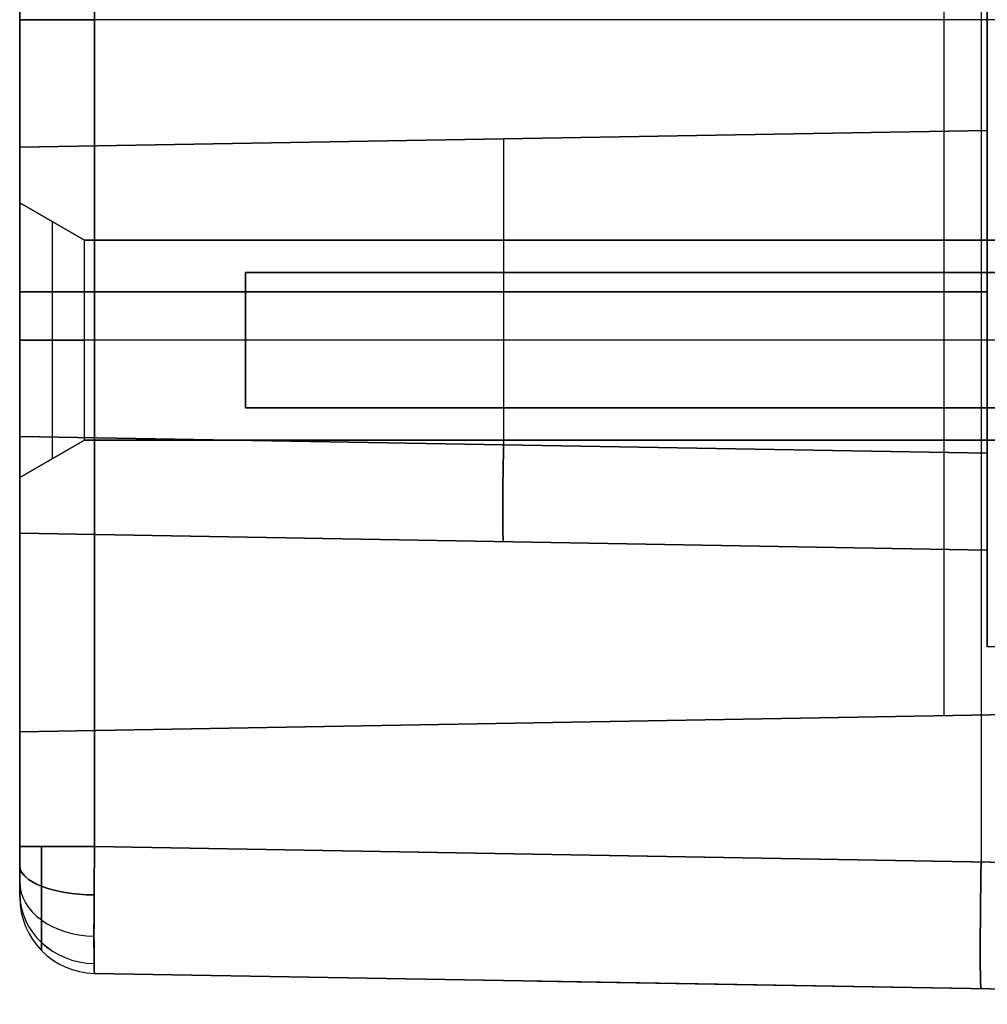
# Model space of a CAD drawing. Extents: x -15 to 7, y 1 to 148.
# Tile 56 of 194: x -15.12 to -11.31, y 125.26 to 129.14. Entities that reach past the tile are written whole.
import ezdxf

# ---------------------------------------------------------------- set-up
doc = ezdxf.new("R2010")
doc.units = 0
doc.layers.add('DEFAULT', color=7, linetype='CONTINUOUS')

msp = doc.modelspace()

# ---------------------------------------------------------------- linework, layer by layer
at = {"layer": 'DEFAULT', "color": 254}
for p, q in [((-11.3371, 125.825, -80.4872), (-11.3371, 132.4563, -80.4872)), ((-11.3371, 125.825, -96.2463), (-11.3371, 132.4563, -96.2463)), ((-15.124, 132.3953, -80.8481), (-15.124, 125.886, -80.8481)), ((-15.124, 125.886, -95.8854), (-15.124, 132.3953, -95.8854)), ((-14.8292, 132.3953, -80.5481), (-14.8292, 125.886, -80.5481)), ((-14.8292, 125.886, -96.1853), (-14.8292, 132.3953, -96.1853)), ((-15.124, 126.3371, -81.4992), (-15.124, 131.9442, -81.4992)), ((-15.124, 131.9442, -95.2343), (-15.124, 126.3371, -95.2343)), ((-11.4845, 126.4006, -81.5627), (-11.4845, 131.8807, -81.5627)), ((-11.4845, 126.4006, -95.1708), (-11.4845, 131.8807, -95.1708)), ((-15.124, 129.1407, -80.8481), (-15.124, 129.1407, -81.4992)), ((-15.124, 129.1407, -95.2343), (-15.124, 129.1407, -95.8854)), ((-7.845, 129.1407, -96.3072), (-14.8292, 129.1407, -96.1853)), ((-7.845, 126.4642, -81.6262), (-15.124, 126.3371, -81.4992)), ((-15.124, 126.3371, -95.2343), (-7.845, 126.4642, -95.1072)), ((-7.845, 126.4642, -88.3667), (-15.124, 126.3371, -88.3667)), ((-11.4845, 126.4006, -95.1708), (-11.4845, 126.4006, -81.5627)), ((-15.124, 126.3371, -95.2343), (-15.124, 126.3371, -81.4992)), ((-15.124, 125.686, -88.3667), (-15.124, 126.3371, -88.3667)), ((-15.124, 125.7446, -95.8268), (-15.124, 125.886, -95.8854)), ((-15.124, 125.886, -80.8481), (-15.124, 125.7446, -80.9067)), ((-15.038, 125.886, -80.6378), (-15.0387, 125.5965, -80.7585)), ((-15.0387, 125.5965, -95.9749), (-15.038, 125.886, -96.0956)), ((-14.8292, 125.886, -80.5481), (-7.845, 125.7641, -80.4262)), ((-7.845, 125.7641, -96.3072), (-14.8292, 125.886, -96.1853)), ((-15.124, 125.686, -95.6854), (-15.124, 125.7446, -95.8268)), ((-15.124, 125.7446, -80.9067), (-15.124, 125.686, -81.0481)), ((-15.124, 125.686, -81.0481), (-15.124, 125.686, -95.6854)), ((-15.038, 125.4758, -95.6854), (-15.0387, 125.5965, -95.9749)), ((-15.0387, 125.5965, -80.7585), (-15.038, 125.4758, -81.0481)), ((-14.8292, 125.3861, -81.0481), (-14.8292, 125.3861, -95.6854)), ((-7.845, 125.2642, -80.9262), (-14.8292, 125.3861, -81.0481)), ((-14.8292, 125.3861, -95.6854), (-7.845, 125.2642, -95.8073)), ((-14.8292, 125.3861, -88.3667), (-7.845, 125.2642, -88.3667)), ((-13.0832, 125.3556, -95.7159), (-7.845, 125.2642, -95.8073)), ((-11.3371, 125.3251, -95.7464), (-11.3371, 125.3251, -80.9871))]:
    msp.add_line(p, q, dxfattribs=at)
at = {"layer": 'DEFAULT', "color": 212}
for p, q in [((-11.314, 126.6722, -94.9066), (-11.314, 131.6252, -94.9066)), ((-11.314, 131.6252, -81.8256), (-11.314, 126.6722, -81.8256)), ((-11.314, 128.7047, -88.3661), (-11.314, 129.5928, -88.3661)), ((-15.124, 128.6382, -84.236), (-11.314, 128.7047, -84.3021)), ((-11.314, 128.7047, -82.2701), (-15.124, 128.6382, -82.3361)), ((-15.124, 128.6382, -94.396), (-11.314, 128.7047, -94.4621)), ((-11.314, 128.7047, -92.4301), (-15.124, 128.6382, -92.4961)), ((-15.124, 128.6382, -86.776), (-11.314, 128.7047, -86.8421)), ((-11.314, 128.7047, -84.8101), (-15.124, 128.6382, -84.8761)), ((-15.124, 128.6382, -89.316), (-11.314, 128.7047, -89.3821)), ((-11.314, 128.7047, -87.3501), (-15.124, 128.6382, -87.4161)), ((-15.124, 128.6382, -91.856), (-11.314, 128.7047, -91.9221)), ((-11.314, 128.7047, -89.8901), (-15.124, 128.6382, -89.9561)), ((-15.124, 128.6382, -83.2861), (-11.314, 128.7047, -83.2861)), ((-15.124, 128.6382, -93.4461), (-11.314, 128.7047, -93.4461)), ((-15.124, 128.6382, -85.8261), (-11.314, 128.7047, -85.8261)), ((-15.124, 128.6382, -88.3661), (-11.314, 128.7047, -88.3661)), ((-15.124, 128.6382, -90.9061), (-11.314, 128.7047, -90.9061)), ((-11.314, 127.4337, -82.2701), (-11.314, 128.7047, -82.2701)), ((-11.314, 128.7047, -84.3021), (-11.314, 127.4337, -84.3021)), ((-11.314, 128.7047, -82.2701), (-11.314, 128.7047, -84.3021)), ((-11.314, 128.7047, -94.4621), (-11.314, 127.4337, -94.4621)), ((-11.314, 128.7047, -92.4301), (-11.314, 128.7047, -94.4621)), ((-11.314, 127.4337, -92.4301), (-11.314, 128.7047, -92.4301)), ((-11.314, 127.4337, -84.8101), (-11.314, 128.7047, -84.8101)), ((-11.314, 128.7047, -86.8421), (-11.314, 127.4337, -86.8421)), ((-11.314, 128.7047, -84.8101), (-11.314, 128.7047, -86.8421)), ((-11.314, 127.4337, -87.3501), (-11.314, 128.7047, -87.3501)), ((-11.314, 128.7047, -89.3821), (-11.314, 127.4337, -89.3821)), ((-11.314, 128.7047, -87.3501), (-11.314, 128.7047, -89.3821)), ((-11.314, 127.4337, -89.8901), (-11.314, 128.7047, -89.8901)), ((-11.314, 128.7047, -91.9221), (-11.314, 127.4337, -91.9221)), ((-11.314, 128.7047, -89.8901), (-11.314, 128.7047, -91.9221)), ((-13.219, 128.6714, -84.269), (-13.219, 128.6714, -82.3031)), ((-13.219, 128.6714, -94.429), (-13.219, 128.6714, -92.4631)), ((-13.219, 128.6714, -86.809), (-13.219, 128.6714, -84.8431)), ((-13.219, 128.6714, -89.349), (-13.219, 128.6714, -87.3831)), ((-13.219, 128.6714, -91.889), (-13.219, 128.6714, -89.9231)), ((-13.219, 128.6714, -82.3031), (-13.219, 127.467, -82.3031)), ((-13.219, 128.6714, -84.269), (-13.219, 127.467, -84.269)), ((-13.219, 128.6714, -92.4631), (-13.219, 127.467, -92.4631)), ((-13.219, 128.6714, -94.429), (-13.219, 127.467, -94.429)), ((-13.219, 128.6714, -84.8431), (-13.219, 127.467, -84.8431)), ((-13.219, 128.6714, -86.809), (-13.219, 127.467, -86.809)), ((-13.219, 128.6714, -87.3831), (-13.219, 127.467, -87.3831)), ((-13.219, 128.6714, -89.349), (-13.219, 127.467, -89.349)), ((-13.219, 128.6714, -89.9231), (-13.219, 127.467, -89.9231)), ((-13.219, 128.6714, -91.889), (-13.219, 127.467, -91.889)), ((-15.124, 128.6382, -82.3361), (-15.124, 128.6382, -84.236)), ((-15.124, 128.6382, -92.4961), (-15.124, 128.6382, -94.396)), ((-15.124, 128.6382, -84.8761), (-15.124, 128.6382, -86.776)), ((-15.124, 128.6382, -87.4161), (-15.124, 128.6382, -89.316)), ((-15.124, 128.6382, -89.9561), (-15.124, 128.6382, -91.856)), ((-15.124, 127.5002, -82.3361), (-15.124, 128.6382, -82.3361)), ((-15.124, 128.6382, -84.236), (-15.124, 127.5002, -84.236)), ((-15.124, 127.5002, -92.4961), (-15.124, 128.6382, -92.4961)), ((-15.124, 128.6382, -94.396), (-15.124, 127.5002, -94.396)), ((-15.124, 127.5002, -84.8761), (-15.124, 128.6382, -84.8761)), ((-15.124, 128.6382, -86.776), (-15.124, 127.5002, -86.776)), ((-15.124, 127.5002, -87.4161), (-15.124, 128.6382, -87.4161)), ((-15.124, 128.6382, -89.316), (-15.124, 127.5002, -89.316)), ((-15.124, 127.5002, -89.9561), (-15.124, 128.6382, -89.9561)), ((-15.124, 128.6382, -91.856), (-15.124, 127.5002, -91.856)), ((-15.124, 128.4197, -83.2861), (-15.124, 128.6382, -83.2861)), ((-15.124, 128.4197, -93.4461), (-15.124, 128.6382, -93.4461)), ((-15.124, 128.4197, -85.8261), (-15.124, 128.6382, -85.8261)), ((-15.124, 128.4197, -88.3661), (-15.124, 128.6382, -88.3661)), ((-15.124, 128.4197, -90.9061), (-15.124, 128.6382, -90.9061)), ((-15.124, 127.3377, -82.745), (-15.124, 128.4197, -82.745)), ((-15.124, 128.4197, -83.8271), (-15.124, 127.3377, -83.8271)), ((-15.124, 128.4197, -82.745), (-15.124, 128.4197, -83.8271)), ((-15.124, 127.3377, -92.905), (-15.124, 128.4197, -92.905)), ((-15.124, 128.4197, -93.9871), (-15.124, 127.3377, -93.9871)), ((-15.124, 128.4197, -92.905), (-15.124, 128.4197, -93.9871)), ((-15.124, 127.3377, -85.285), (-15.124, 128.4197, -85.285)), ((-15.124, 128.4197, -86.3671), (-15.124, 127.3377, -86.3671)), ((-15.124, 128.4197, -85.285), (-15.124, 128.4197, -86.3671)), ((-15.124, 127.3377, -87.825), (-15.124, 128.4197, -87.825)), ((-15.124, 128.4197, -88.9071), (-15.124, 127.3377, -88.9071)), ((-15.124, 128.4197, -87.825), (-15.124, 128.4197, -88.9071)), ((-15.124, 127.3377, -90.365), (-15.124, 128.4197, -90.365)), ((-15.124, 128.4197, -91.4471), (-15.124, 127.3377, -91.4471)), ((-15.124, 128.4197, -90.365), (-15.124, 128.4197, -91.4471)), ((-14.8688, 128.2724, -83.6798), (-15.124, 128.4197, -83.8271)), ((-15.124, 128.4197, -82.745), (-14.8688, 128.2724, -82.8924)), ((-14.8688, 128.2724, -93.8398), (-15.124, 128.4197, -93.9871)), ((-15.124, 128.4197, -92.905), (-14.8688, 128.2724, -93.0524)), ((-14.8688, 128.2724, -86.2198), (-15.124, 128.4197, -86.3671)), ((-15.124, 128.4197, -85.285), (-14.8688, 128.2724, -85.4324)), ((-14.8688, 128.2724, -88.7598), (-15.124, 128.4197, -88.9071)), ((-15.124, 128.4197, -87.825), (-14.8688, 128.2724, -87.9724)), ((-14.8688, 128.2724, -91.2998), (-15.124, 128.4197, -91.4471)), ((-15.124, 128.4197, -90.365), (-14.8688, 128.2724, -90.5124)), ((-14.8688, 128.2724, -83.2861), (-15.124, 128.4197, -83.2861)), ((-14.8688, 128.2724, -93.4461), (-15.124, 128.4197, -93.4461)), ((-14.8688, 128.2724, -85.8261), (-15.124, 128.4197, -85.8261)), ((-14.8688, 128.2724, -88.3661), (-15.124, 128.4197, -88.3661)), ((-14.8688, 128.2724, -90.9061), (-15.124, 128.4197, -90.9061)), ((-14.9964, 128.3461, -83.7534), (-14.9964, 128.3461, -82.8187)), ((-14.9964, 128.3461, -82.8187), (-14.9964, 127.4114, -82.8187)), ((-14.9964, 128.3461, -83.7534), (-14.9964, 127.4114, -83.7534)), ((-14.9964, 128.3461, -93.9134), (-14.9964, 128.3461, -92.9787)), ((-14.9964, 128.3461, -92.9787), (-14.9964, 127.4114, -92.9787)), ((-14.9964, 128.3461, -93.9134), (-14.9964, 127.4114, -93.9134)), ((-14.9964, 128.3461, -86.2934), (-14.9964, 128.3461, -85.3587)), ((-14.9964, 128.3461, -85.3587), (-14.9964, 127.4114, -85.3587)), ((-14.9964, 128.3461, -86.2934), (-14.9964, 127.4114, -86.2934)), ((-14.9964, 128.3461, -88.8334), (-14.9964, 128.3461, -87.8987)), ((-14.9964, 128.3461, -87.8987), (-14.9964, 127.4114, -87.8987)), ((-14.9964, 128.3461, -88.8334), (-14.9964, 127.4114, -88.8334)), ((-14.9964, 128.3461, -91.3734), (-14.9964, 128.3461, -90.4387)), ((-14.9964, 128.3461, -90.4387), (-14.9964, 127.4114, -90.4387)), ((-14.9964, 128.3461, -91.3734), (-14.9964, 127.4114, -91.3734)), ((-14.8688, 127.485, -82.8924), (-14.8688, 128.2724, -82.8924)), ((-14.8688, 128.2724, -82.8924), (-7.377, 128.2724, -82.8924)), ((-14.8688, 127.485, -85.4324), (-14.8688, 128.2724, -85.4324)), ((-14.8688, 128.2724, -85.4324), (-7.377, 128.2724, -85.4324)), ((-14.8688, 127.485, -87.9724), (-14.8688, 128.2724, -87.9724)), ((-14.8688, 128.2724, -87.9724), (-7.377, 128.2724, -87.9724)), ((-14.8688, 127.485, -90.5124), (-14.8688, 128.2724, -90.5124)), ((-14.8688, 128.2724, -90.5124), (-7.377, 128.2724, -90.5124)), ((-14.8688, 127.485, -93.0524), (-14.8688, 128.2724, -93.0524)), ((-14.8688, 128.2724, -93.0524), (-7.377, 128.2724, -93.0524)), ((-14.8688, 128.2724, -82.8924), (-14.8688, 128.2724, -83.6798)), ((-14.8688, 127.485, -83.6798), (-14.8688, 128.2724, -83.6798)), ((-14.8688, 128.2724, -93.0524), (-14.8688, 128.2724, -93.8398)), ((-14.8688, 127.485, -93.8398), (-14.8688, 128.2724, -93.8398)), ((-14.8688, 128.2724, -85.4324), (-14.8688, 128.2724, -86.2198)), ((-14.8688, 127.485, -86.2198), (-14.8688, 128.2724, -86.2198)), ((-14.8688, 128.2724, -87.9724), (-14.8688, 128.2724, -88.7598)), ((-14.8688, 127.485, -88.7598), (-14.8688, 128.2724, -88.7598)), ((-14.8688, 128.2724, -90.5124), (-14.8688, 128.2724, -91.2998)), ((-14.8688, 127.485, -91.2998), (-14.8688, 128.2724, -91.2998)), ((-7.377, 128.2724, -83.6798), (-14.8688, 128.2724, -83.6798)), ((-7.377, 128.2724, -86.2198), (-14.8688, 128.2724, -86.2198)), ((-7.377, 128.2724, -88.7598), (-14.8688, 128.2724, -88.7598)), ((-7.377, 128.2724, -91.2998), (-14.8688, 128.2724, -91.2998)), ((-7.377, 128.2724, -93.8398), (-14.8688, 128.2724, -93.8398)), ((-7.377, 128.2724, -83.2861), (-14.8688, 128.2724, -83.2861)), ((-7.377, 128.2724, -85.8261), (-14.8688, 128.2724, -85.8261)), ((-7.377, 128.2724, -88.3661), (-14.8688, 128.2724, -88.3661)), ((-7.377, 128.2724, -90.9061), (-14.8688, 128.2724, -90.9061)), ((-7.377, 128.2724, -93.4461), (-14.8688, 128.2724, -93.4461)), ((-14.235, 128.1454, -82.4479), (-7.123, 128.1454, -82.4479)), ((-14.235, 128.1454, -82.8924), (-14.235, 128.1454, -82.4479)), ((-7.377, 128.1454, -82.8924), (-14.235, 128.1454, -82.8924)), ((-14.235, 128.1454, -84.9879), (-7.123, 128.1454, -84.9879)), ((-14.235, 128.1454, -85.4324), (-14.235, 128.1454, -84.9879)), ((-7.377, 128.1454, -85.4324), (-14.235, 128.1454, -85.4324)), ((-14.235, 128.1454, -87.5279), (-7.123, 128.1454, -87.5279)), ((-14.235, 128.1454, -87.9724), (-14.235, 128.1454, -87.5279)), ((-7.377, 128.1454, -87.9724), (-14.235, 128.1454, -87.9724)), ((-14.235, 128.1454, -90.0679), (-7.123, 128.1454, -90.0679)), ((-14.235, 128.1454, -90.5124), (-14.235, 128.1454, -90.0679)), ((-7.377, 128.1454, -90.5124), (-14.235, 128.1454, -90.5124)), ((-14.235, 128.1454, -92.6079), (-7.123, 128.1454, -92.6079)), ((-14.235, 128.1454, -93.0524), (-14.235, 128.1454, -92.6079)), ((-7.377, 128.1454, -93.0524), (-14.235, 128.1454, -93.0524)), ((-14.235, 128.1454, -82.4479), (-14.235, 127.612, -82.4479)), ((-14.235, 127.612, -82.8924), (-14.235, 128.1454, -82.8924)), ((-14.235, 128.1454, -84.9879), (-14.235, 127.612, -84.9879)), ((-14.235, 127.612, -85.4324), (-14.235, 128.1454, -85.4324)), ((-14.235, 128.1454, -87.5279), (-14.235, 127.612, -87.5279)), ((-14.235, 127.612, -87.9724), (-14.235, 128.1454, -87.9724)), ((-14.235, 128.1454, -90.0679), (-14.235, 127.612, -90.0679)), ((-14.235, 127.612, -90.5124), (-14.235, 128.1454, -90.5124)), ((-14.235, 128.1454, -92.6079), (-14.235, 127.612, -92.6079)), ((-14.235, 127.612, -93.0524), (-14.235, 128.1454, -93.0524)), ((-14.235, 128.1454, -83.6798), (-7.377, 128.1454, -83.6798)), ((-14.235, 127.612, -83.6798), (-14.235, 128.1454, -83.6798)), ((-14.235, 128.1454, -86.2198), (-7.377, 128.1454, -86.2198)), ((-14.235, 127.612, -86.2198), (-14.235, 128.1454, -86.2198)), ((-14.235, 128.1454, -88.7598), (-7.377, 128.1454, -88.7598)), ((-14.235, 127.612, -88.7598), (-14.235, 128.1454, -88.7598)), ((-14.235, 128.1454, -91.2998), (-7.377, 128.1454, -91.2998)), ((-14.235, 127.612, -91.2998), (-14.235, 128.1454, -91.2998)), ((-14.235, 128.1454, -93.8398), (-7.377, 128.1454, -93.8398)), ((-14.235, 127.612, -93.8398), (-14.235, 128.1454, -93.8398)), ((-14.235, 128.1454, -84.1243), (-14.235, 128.1454, -83.6798)), ((-7.123, 128.1454, -84.1243), (-14.235, 128.1454, -84.1243)), ((-14.235, 127.612, -84.1243), (-14.235, 128.1454, -84.1243)), ((-14.235, 128.1454, -86.6643), (-14.235, 128.1454, -86.2198)), ((-7.123, 128.1454, -86.6643), (-14.235, 128.1454, -86.6643)), ((-14.235, 127.612, -86.6643), (-14.235, 128.1454, -86.6643)), ((-14.235, 128.1454, -89.2043), (-14.235, 128.1454, -88.7598)), ((-7.123, 128.1454, -89.2043), (-14.235, 128.1454, -89.2043)), ((-14.235, 127.612, -89.2043), (-14.235, 128.1454, -89.2043)), ((-14.235, 128.1454, -91.7443), (-14.235, 128.1454, -91.2998)), ((-7.123, 128.1454, -91.7443), (-14.235, 128.1454, -91.7443)), ((-14.235, 127.612, -91.7443), (-14.235, 128.1454, -91.7443)), ((-14.235, 128.1454, -94.2843), (-14.235, 128.1454, -93.8398)), ((-7.123, 128.1454, -94.2843), (-14.235, 128.1454, -94.2843)), ((-14.235, 127.612, -94.2843), (-14.235, 128.1454, -94.2843)), ((-7.123, 128.1454, -82.6701), (-14.235, 128.1454, -82.6701)), ((-7.123, 128.1454, -85.2101), (-14.235, 128.1454, -85.2101)), ((-7.123, 128.1454, -87.7501), (-14.235, 128.1454, -87.7501)), ((-7.123, 128.1454, -90.2901), (-14.235, 128.1454, -90.2901)), ((-7.123, 128.1454, -92.8301), (-14.235, 128.1454, -92.8301)), ((-14.235, 127.612, -82.6701), (-14.235, 128.1454, -82.6701)), ((-14.235, 127.612, -85.2101), (-14.235, 128.1454, -85.2101)), ((-14.235, 127.612, -87.7501), (-14.235, 128.1454, -87.7501)), ((-14.235, 127.612, -90.2901), (-14.235, 128.1454, -90.2901)), ((-14.235, 127.612, -92.8301), (-14.235, 128.1454, -92.8301)), ((-7.123, 128.1454, -83.902), (-14.235, 128.1454, -83.902)), ((-14.235, 127.612, -83.902), (-14.235, 128.1454, -83.902)), ((-7.123, 128.1454, -86.442), (-14.235, 128.1454, -86.442)), ((-14.235, 127.612, -86.442), (-14.235, 128.1454, -86.442)), ((-7.123, 128.1454, -88.982), (-14.235, 128.1454, -88.982)), ((-14.235, 127.612, -88.982), (-14.235, 128.1454, -88.982)), ((-7.123, 128.1454, -91.522), (-14.235, 128.1454, -91.522)), ((-14.235, 127.612, -91.522), (-14.235, 128.1454, -91.522)), ((-7.123, 128.1454, -94.062), (-14.235, 128.1454, -94.062)), ((-14.235, 127.612, -94.062), (-14.235, 128.1454, -94.062)), ((-15.124, 128.0692, -82.3361), (-11.314, 128.0692, -82.2701)), ((-11.314, 128.0692, -84.3021), (-15.124, 128.0692, -84.236)), ((-15.124, 128.0692, -92.4961), (-11.314, 128.0692, -92.4301)), ((-11.314, 128.0692, -94.4621), (-15.124, 128.0692, -94.396)), ((-15.124, 128.0692, -84.8761), (-11.314, 128.0692, -84.8101)), ((-11.314, 128.0692, -86.8421), (-15.124, 128.0692, -86.776)), ((-15.124, 128.0692, -87.4161), (-11.314, 128.0692, -87.3501)), ((-11.314, 128.0692, -89.3821), (-15.124, 128.0692, -89.316)), ((-15.124, 128.0692, -89.9561), (-11.314, 128.0692, -89.8901)), ((-11.314, 128.0692, -91.9221), (-15.124, 128.0692, -91.856)), ((-15.124, 127.8787, -84.236), (-15.124, 127.8787, -83.8271)), ((-15.124, 127.8787, -82.745), (-15.124, 127.8787, -82.3361)), ((-15.124, 127.8787, -94.396), (-15.124, 127.8787, -93.9871)), ((-15.124, 127.8787, -92.905), (-15.124, 127.8787, -92.4961)), ((-15.124, 127.8787, -86.776), (-15.124, 127.8787, -86.3671)), ((-15.124, 127.8787, -85.285), (-15.124, 127.8787, -84.8761)), ((-15.124, 127.8787, -89.316), (-15.124, 127.8787, -88.9071)), ((-15.124, 127.8787, -87.825), (-15.124, 127.8787, -87.4161)), ((-15.124, 127.8787, -91.856), (-15.124, 127.8787, -91.4471)), ((-15.124, 127.8787, -90.365), (-15.124, 127.8787, -89.9561)), ((-15.124, 127.8787, -82.745), (-14.8688, 127.8787, -82.8924)), ((-14.8688, 127.8787, -83.6798), (-15.124, 127.8787, -83.8271)), ((-15.124, 127.8787, -92.905), (-14.8688, 127.8787, -93.0524)), ((-14.8688, 127.8787, -93.8398), (-15.124, 127.8787, -93.9871)), ((-15.124, 127.8787, -85.285), (-14.8688, 127.8787, -85.4324)), ((-14.8688, 127.8787, -86.2198), (-15.124, 127.8787, -86.3671)), ((-15.124, 127.8787, -87.825), (-14.8688, 127.8787, -87.9724)), ((-14.8688, 127.8787, -88.7598), (-15.124, 127.8787, -88.9071)), ((-15.124, 127.8787, -90.365), (-14.8688, 127.8787, -90.5124)), ((-14.8688, 127.8787, -91.2998), (-15.124, 127.8787, -91.4471)), ((-14.235, 127.8787, -82.8924), (-14.8688, 127.8787, -82.8924)), ((-14.235, 127.8787, -85.4324), (-14.8688, 127.8787, -85.4324)), ((-14.235, 127.8787, -87.9724), (-14.8688, 127.8787, -87.9724)), ((-14.235, 127.8787, -90.5124), (-14.8688, 127.8787, -90.5124)), ((-14.235, 127.8787, -93.0524), (-14.8688, 127.8787, -93.0524)), ((-14.235, 127.8787, -83.6798), (-14.8688, 127.8787, -83.6798)), ((-14.235, 127.8787, -86.2198), (-14.8688, 127.8787, -86.2198)), ((-14.235, 127.8787, -88.7598), (-14.8688, 127.8787, -88.7598)), ((-14.235, 127.8787, -91.2998), (-14.8688, 127.8787, -91.2998)), ((-14.235, 127.8787, -93.8398), (-14.8688, 127.8787, -93.8398)), ((-7.123, 127.8787, -82.4479), (-14.235, 127.8787, -82.4479)), ((-14.235, 127.8787, -82.8924), (-14.235, 127.8787, -82.4479)), ((-7.123, 127.8787, -84.9879), (-14.235, 127.8787, -84.9879)), ((-14.235, 127.8787, -85.4324), (-14.235, 127.8787, -84.9879)), ((-7.123, 127.8787, -87.5279), (-14.235, 127.8787, -87.5279)), ((-14.235, 127.8787, -87.9724), (-14.235, 127.8787, -87.5279)), ((-7.123, 127.8787, -90.0679), (-14.235, 127.8787, -90.0679)), ((-14.235, 127.8787, -90.5124), (-14.235, 127.8787, -90.0679)), ((-7.123, 127.8787, -92.6079), (-14.235, 127.8787, -92.6079)), ((-14.235, 127.8787, -93.0524), (-14.235, 127.8787, -92.6079)), ((-14.235, 127.8787, -84.1243), (-14.235, 127.8787, -83.6798)), ((-14.235, 127.8787, -86.6643), (-14.235, 127.8787, -86.2198)), ((-14.235, 127.8787, -89.2043), (-14.235, 127.8787, -88.7598)), ((-14.235, 127.8787, -91.7443), (-14.235, 127.8787, -91.2998)), ((-14.235, 127.8787, -94.2843), (-14.235, 127.8787, -93.8398)), ((-7.123, 127.8787, -84.1243), (-14.235, 127.8787, -84.1243)), ((-7.123, 127.8787, -86.6643), (-14.235, 127.8787, -86.6643)), ((-7.123, 127.8787, -89.2043), (-14.235, 127.8787, -89.2043)), ((-7.123, 127.8787, -91.7443), (-14.235, 127.8787, -91.7443)), ((-7.123, 127.8787, -94.2843), (-14.235, 127.8787, -94.2843)), ((-14.235, 127.612, -82.4479), (-7.123, 127.612, -82.4479)), ((-14.235, 127.612, -82.4479), (-14.235, 127.612, -82.8924)), ((-14.235, 127.612, -82.8924), (-7.377, 127.612, -82.8924)), ((-14.235, 127.612, -84.9879), (-7.123, 127.612, -84.9879)), ((-14.235, 127.612, -84.9879), (-14.235, 127.612, -85.4324)), ((-14.235, 127.612, -85.4324), (-7.377, 127.612, -85.4324)), ((-14.235, 127.612, -87.5279), (-7.123, 127.612, -87.5279)), ((-14.235, 127.612, -87.5279), (-14.235, 127.612, -87.9724)), ((-14.235, 127.612, -87.9724), (-7.377, 127.612, -87.9724)), ((-14.235, 127.612, -90.0679), (-7.123, 127.612, -90.0679)), ((-14.235, 127.612, -90.0679), (-14.235, 127.612, -90.5124)), ((-14.235, 127.612, -90.5124), (-7.377, 127.612, -90.5124)), ((-14.235, 127.612, -92.6079), (-7.123, 127.612, -92.6079)), ((-14.235, 127.612, -92.6079), (-14.235, 127.612, -93.0524)), ((-14.235, 127.612, -93.0524), (-7.377, 127.612, -93.0524)), ((-7.377, 127.612, -83.6798), (-14.235, 127.612, -83.6798)), ((-7.377, 127.612, -86.2198), (-14.235, 127.612, -86.2198)), ((-7.377, 127.612, -88.7598), (-14.235, 127.612, -88.7598)), ((-7.377, 127.612, -91.2998), (-14.235, 127.612, -91.2998)), ((-7.377, 127.612, -93.8398), (-14.235, 127.612, -93.8398)), ((-14.235, 127.612, -83.6798), (-14.235, 127.612, -84.1243)), ((-14.235, 127.612, -86.2198), (-14.235, 127.612, -86.6643)), ((-14.235, 127.612, -88.7598), (-14.235, 127.612, -89.2043)), ((-14.235, 127.612, -91.2998), (-14.235, 127.612, -91.7443)), ((-14.235, 127.612, -93.8398), (-14.235, 127.612, -94.2843)), ((-7.123, 127.612, -84.1243), (-14.235, 127.612, -84.1243)), ((-7.123, 127.612, -86.6643), (-14.235, 127.612, -86.6643)), ((-7.123, 127.612, -89.2043), (-14.235, 127.612, -89.2043)), ((-7.123, 127.612, -91.7443), (-14.235, 127.612, -91.7443)), ((-7.123, 127.612, -94.2843), (-14.235, 127.612, -94.2843)), ((-7.123, 127.612, -82.6701), (-14.235, 127.612, -82.6701)), ((-7.123, 127.612, -85.2101), (-14.235, 127.612, -85.2101)), ((-7.123, 127.612, -87.7501), (-14.235, 127.612, -87.7501)), ((-7.123, 127.612, -90.2901), (-14.235, 127.612, -90.2901)), ((-7.123, 127.612, -92.8301), (-14.235, 127.612, -92.8301)), ((-7.123, 127.612, -83.902), (-14.235, 127.612, -83.902)), ((-7.123, 127.612, -86.442), (-14.235, 127.612, -86.442)), ((-7.123, 127.612, -88.982), (-14.235, 127.612, -88.982)), ((-7.123, 127.612, -91.522), (-14.235, 127.612, -91.522)), ((-7.123, 127.612, -94.062), (-14.235, 127.612, -94.062)), ((-11.314, 127.4337, -82.2701), (-15.124, 127.5002, -82.3361)), ((-15.124, 127.5002, -84.236), (-11.314, 127.4337, -84.3021)), ((-11.314, 127.4337, -92.4301), (-15.124, 127.5002, -92.4961)), ((-15.124, 127.5002, -94.396), (-11.314, 127.4337, -94.4621)), ((-11.314, 127.4337, -84.8101), (-15.124, 127.5002, -84.8761)), ((-15.124, 127.5002, -86.776), (-11.314, 127.4337, -86.8421)), ((-11.314, 127.4337, -87.3501), (-15.124, 127.5002, -87.4161)), ((-15.124, 127.5002, -89.316), (-11.314, 127.4337, -89.3821)), ((-11.314, 127.4337, -89.8901), (-15.124, 127.5002, -89.9561)), ((-15.124, 127.5002, -91.856), (-11.314, 127.4337, -91.9221)), ((-14.8688, 127.485, -82.8924), (-15.124, 127.3377, -82.745)), ((-15.124, 127.3377, -83.8271), (-14.8688, 127.485, -83.6798)), ((-14.8688, 127.485, -93.0524), (-15.124, 127.3377, -92.905)), ((-15.124, 127.3377, -93.9871), (-14.8688, 127.485, -93.8398)), ((-14.8688, 127.485, -85.4324), (-15.124, 127.3377, -85.285)), ((-15.124, 127.3377, -86.3671), (-14.8688, 127.485, -86.2198)), ((-14.8688, 127.485, -87.9724), (-15.124, 127.3377, -87.825)), ((-15.124, 127.3377, -88.9071), (-14.8688, 127.485, -88.7598)), ((-14.8688, 127.485, -90.5124), (-15.124, 127.3377, -90.365)), ((-15.124, 127.3377, -91.4471), (-14.8688, 127.485, -91.2998)), ((-15.124, 127.3377, -83.2861), (-14.8688, 127.485, -83.2861)), ((-15.124, 127.3377, -93.4461), (-14.8688, 127.485, -93.4461)), ((-15.124, 127.3377, -85.8261), (-14.8688, 127.485, -85.8261)), ((-15.124, 127.3377, -88.3661), (-14.8688, 127.485, -88.3661)), ((-15.124, 127.3377, -90.9061), (-14.8688, 127.485, -90.9061)), ((-7.377, 127.485, -82.8924), (-14.8688, 127.485, -82.8924)), ((-7.377, 127.485, -85.4324), (-14.8688, 127.485, -85.4324)), ((-7.377, 127.485, -87.9724), (-14.8688, 127.485, -87.9724)), ((-7.377, 127.485, -90.5124), (-14.8688, 127.485, -90.5124)), ((-7.377, 127.485, -93.0524), (-14.8688, 127.485, -93.0524)), ((-14.8688, 127.485, -83.6798), (-14.8688, 127.485, -82.8924)), ((-14.8688, 127.485, -93.8398), (-14.8688, 127.485, -93.0524)), ((-14.8688, 127.485, -86.2198), (-14.8688, 127.485, -85.4324)), ((-14.8688, 127.485, -88.7598), (-14.8688, 127.485, -87.9724)), ((-14.8688, 127.485, -91.2998), (-14.8688, 127.485, -90.5124)), ((-14.8688, 127.485, -83.6798), (-7.377, 127.485, -83.6798)), ((-14.8688, 127.485, -86.2198), (-7.377, 127.485, -86.2198)), ((-14.8688, 127.485, -88.7598), (-7.377, 127.485, -88.7598)), ((-14.8688, 127.485, -91.2998), (-7.377, 127.485, -91.2998)), ((-14.8688, 127.485, -93.8398), (-7.377, 127.485, -93.8398)), ((-7.377, 127.485, -83.2861), (-14.8688, 127.485, -83.2861)), ((-7.377, 127.485, -85.8261), (-14.8688, 127.485, -85.8261)), ((-7.377, 127.485, -88.3661), (-14.8688, 127.485, -88.3661)), ((-7.377, 127.485, -90.9061), (-14.8688, 127.485, -90.9061)), ((-7.377, 127.485, -93.4461), (-14.8688, 127.485, -93.4461)), ((-14.9964, 127.4114, -83.7534), (-14.9964, 127.4114, -82.8187)), ((-14.9964, 127.4114, -93.9134), (-14.9964, 127.4114, -92.9787)), ((-14.9964, 127.4114, -86.2934), (-14.9964, 127.4114, -85.3587)), ((-14.9964, 127.4114, -88.8334), (-14.9964, 127.4114, -87.8987)), ((-14.9964, 127.4114, -91.3734), (-14.9964, 127.4114, -90.4387)), ((-15.124, 127.3377, -83.8271), (-15.124, 127.3377, -82.745)), ((-15.124, 127.3377, -93.9871), (-15.124, 127.3377, -92.905)), ((-15.124, 127.3377, -86.3671), (-15.124, 127.3377, -85.285)), ((-15.124, 127.3377, -88.9071), (-15.124, 127.3377, -87.825)), ((-15.124, 127.3377, -91.4471), (-15.124, 127.3377, -90.365)), ((-15.124, 127.1193, -83.2861), (-15.124, 127.3377, -83.2861)), ((-15.124, 127.1193, -93.4461), (-15.124, 127.3377, -93.4461)), ((-15.124, 127.1193, -85.8261), (-15.124, 127.3377, -85.8261)), ((-15.124, 127.1193, -88.3661), (-15.124, 127.3377, -88.3661)), ((-15.124, 127.1193, -90.9061), (-15.124, 127.3377, -90.9061)), ((-15.124, 127.1193, -82.717), (-15.124, 127.1193, -83.8551)), ((-15.124, 127.1193, -92.877), (-15.124, 127.1193, -94.0151)), ((-15.124, 127.1193, -85.257), (-15.124, 127.1193, -86.3951)), ((-15.124, 127.1193, -87.797), (-15.124, 127.1193, -88.9351)), ((-15.124, 127.1193, -90.337), (-15.124, 127.1193, -91.4751)), ((-15.124, 127.1193, -82.717), (-11.314, 127.0528, -82.651)), ((-15.124, 127.1193, -83.8551), (-11.314, 127.0528, -83.9211)), ((-15.124, 127.1193, -94.0151), (-11.314, 127.0528, -94.0811)), ((-15.124, 127.1193, -85.257), (-11.314, 127.0528, -85.191)), ((-15.124, 127.1193, -86.3951), (-11.314, 127.0528, -86.4611)), ((-15.124, 127.1193, -87.797), (-11.314, 127.0528, -87.731)), ((-15.124, 127.1193, -90.337), (-11.314, 127.0528, -90.271)), ((-15.124, 127.1193, -92.877), (-11.314, 127.0528, -92.811)), ((-15.124, 127.1193, -88.9351), (-11.314, 127.0528, -89.0011)), ((-15.124, 127.1193, -91.4751), (-11.314, 127.0528, -91.5411)), ((-11.314, 127.0528, -89.0011), (-15.124, 127.1193, -88.9351)), ((-15.124, 127.1193, -83.2861), (-11.314, 127.0528, -83.2861)), ((-15.124, 127.1193, -93.4461), (-11.314, 127.0528, -93.4461)), ((-15.124, 127.1193, -85.8261), (-11.314, 127.0528, -85.8261)), ((-15.124, 127.1193, -88.3661), (-11.314, 127.0528, -88.3661)), ((-15.124, 127.1193, -90.9061), (-11.314, 127.0528, -90.9061)), ((-13.219, 127.086, -83.8881), (-13.219, 127.086, -82.684)), ((-13.219, 127.086, -94.0481), (-13.219, 127.086, -92.844)), ((-13.219, 127.086, -86.4281), (-13.219, 127.086, -85.224)), ((-13.219, 127.086, -88.9681), (-13.219, 127.086, -87.764)), ((-13.219, 127.086, -91.5081), (-13.219, 127.086, -90.304)), ((-11.314, 127.0528, -83.9211), (-11.314, 127.0528, -82.651)), ((-11.314, 127.0528, -94.0811), (-11.314, 127.0528, -92.811)), ((-11.314, 127.0528, -86.4611), (-11.314, 127.0528, -85.191)), ((-11.314, 127.0528, -89.0011), (-11.314, 127.0528, -87.731)), ((-11.314, 127.0528, -91.5411), (-11.314, 127.0528, -90.271)), ((-11.314, 126.6722, -88.3661), (-11.314, 127.0528, -88.3661)), ((-6.615, 126.6722, -94.9066), (-11.314, 126.6722, -94.9066)), ((-11.314, 126.6722, -81.8256), (-11.314, 126.6722, -94.9066)), ((-6.615, 126.6722, -81.8256), (-11.314, 126.6722, -81.8256)), ((-7.123, 126.6722, -88.3661), (-11.314, 126.6722, -88.3661))]:
    msp.add_line(p, q, dxfattribs=at)
at = {"layer": 'DEFAULT', "color": 254, "extrusion": (0, 1, 0)}
for centre, start, end in [((14.824, -95.8854, 129.1407), 271, 0), ((14.824, -80.8481, 129.1407), 0, 89)]:
    msp.add_arc(centre, 0.3, start, end, dxfattribs=at)
at = {"layer": 'DEFAULT', "color": 212, "extrusion": (1, -4.36105e-08, -1.00955e-10)}
msp.add_arc((127.5002, -83.8551, -15.124), 0.3809, 179.9965, 270.0036, dxfattribs=at)
at = {"layer": 'DEFAULT', "color": 212, "extrusion": (1, -4.35701e-08, 1.41378e-10)}
msp.add_arc((127.5002, -82.717, -15.124), 0.3809, 89.9963, 180.0035, dxfattribs=at)
at = {"layer": 'DEFAULT', "color": 212, "extrusion": (1, -4.36576e-08, -5.38577e-11)}
msp.add_arc((127.5002, -94.0151, -15.124), 0.3809, 179.9965, 270.0036, dxfattribs=at)
at = {"layer": 'DEFAULT', "color": 212, "extrusion": (1, -4.36448e-08, 6.66162e-11)}
msp.add_arc((127.5002, -92.877, -15.124), 0.3809, 89.9963, 180.0035, dxfattribs=at)
at = {"layer": 'DEFAULT', "color": 212, "extrusion": (1, -4.36388e-08, -7.25892e-11)}
msp.add_arc((127.5002, -86.3951, -15.124), 0.3809, 179.9965, 270.0036, dxfattribs=at)
at = {"layer": 'DEFAULT', "color": 212, "extrusion": (1, -4.36115e-08, 9.98451e-11)}
msp.add_arc((127.5002, -85.257, -15.124), 0.3809, 89.9963, 180.0035, dxfattribs=at)
at = {"layer": 'DEFAULT', "color": 212, "extrusion": (1, -4.36676e-08, -4.37981e-11)}
msp.add_arc((127.5002, -88.9351, -15.124), 0.3809, 179.9965, 270.0036, dxfattribs=at)
at = {"layer": 'DEFAULT', "color": 212, "extrusion": (1, -4.36535e-08, 5.79189e-11)}
msp.add_arc((127.5002, -87.797, -15.124), 0.3809, 89.9963, 180.0035, dxfattribs=at)
at = {"layer": 'DEFAULT', "color": 212, "extrusion": (1, -4.36866e-08, -2.47821e-11)}
msp.add_arc((127.5002, -91.4751, -15.124), 0.3809, 179.9965, 270.0036, dxfattribs=at)
at = {"layer": 'DEFAULT', "color": 212, "extrusion": (1, -4.36585e-08, 5.28918e-11)}
msp.add_arc((127.5002, -90.337, -15.124), 0.3809, 89.9963, 180.0035, dxfattribs=at)
at = {"layer": 'DEFAULT', "color": 212, "extrusion": (0.999698, -0.01745, 0.017328)}
for centre in [(127.217, -82.4041, -16.8654), (127.217, -92.5626, -17.0415), (127.217, -84.9438, -16.9094), (127.217, -87.4834, -16.9534), (127.217, -90.023, -16.9975)]:
    msp.add_arc(centre, 0.381, 90.0173, 180, dxfattribs=at)
at = {"layer": 'DEFAULT', "color": 212, "extrusion": (0.999698, -0.01745, -0.017328)}
for centre in [(127.217, -84.143, -13.979), (127.217, -94.3014, -13.803), (127.217, -86.6826, -13.935), (127.217, -89.2222, -13.891), (127.217, -91.7618, -13.847)]:
    msp.add_arc(centre, 0.381, 180, 269.9827, dxfattribs=at)
at = {"layer": 'DEFAULT', "color": 212, "extrusion": (1, -4.37044e-08, 6.9963e-12)}
msp.add_arc((127.4337, -82.651, -11.314), 0.3809, 89.9963, 180.0035, dxfattribs=at)
at = {"layer": 'DEFAULT', "color": 212, "extrusion": (1, -4.3743e-08, 3.16171e-11)}
msp.add_arc((127.4337, -83.9211, -11.314), 0.3809, 179.9965, 270.0036, dxfattribs=at)
at = {"layer": 'DEFAULT', "color": 212, "extrusion": (1, -4.37407e-08, -2.92893e-11)}
msp.add_arc((127.4337, -92.811, -11.314), 0.3809, 89.9963, 180.0035, dxfattribs=at)
at = {"layer": 'DEFAULT', "color": 212, "extrusion": (1, -4.37393e-08, 2.79204e-11)}
msp.add_arc((127.4337, -94.0811, -11.314), 0.3809, 179.9965, 270.0036, dxfattribs=at)
at = {"layer": 'DEFAULT', "color": 212, "extrusion": (1, -4.37176e-08, -6.15666e-12)}
msp.add_arc((127.4337, -85.191, -11.314), 0.3809, 89.9963, 180.0035, dxfattribs=at)
at = {"layer": 'DEFAULT', "color": 212, "extrusion": (1, -4.37339e-08, 2.25042e-11)}
msp.add_arc((127.4337, -86.4611, -11.314), 0.3809, 179.9965, 270.0036, dxfattribs=at)
at = {"layer": 'DEFAULT', "color": 212, "extrusion": (1, -4.37305e-08, -1.91483e-11)}
msp.add_arc((127.4337, -87.731, -11.314), 0.3809, 89.9963, 180.0035, dxfattribs=at)
at = {"layer": 'DEFAULT', "color": 212, "extrusion": (1, -4.37469e-08, 3.54868e-11)}
msp.add_arc((127.4337, -89.0011, -11.314), 0.3809, 179.9965, 270.0036, dxfattribs=at)
at = {"layer": 'DEFAULT', "color": 212, "extrusion": (1, -4.37439e-08, -3.24719e-11)}
msp.add_arc((127.4337, -90.271, -11.314), 0.3809, 89.9963, 180.0035, dxfattribs=at)
at = {"layer": 'DEFAULT', "color": 212, "extrusion": (1, -4.37518e-08, 4.04462e-11)}
msp.add_arc((127.4337, -91.5411, -11.314), 0.3809, 179.9965, 270.0036, dxfattribs=at)
at = {"layer": 'DEFAULT', "color": 254, "extrusion": (-9.47097e-14, 1, 1.68254e-15)}
msp.add_arc((14.824, -95.8854, 125.886), 0.3, 271, 0, dxfattribs=at)
at = {"layer": 'DEFAULT', "color": 254, "extrusion": (9.47097e-14, 1, -4.56942e-14)}
msp.add_arc((14.824, -80.8481, 125.886), 0.3, 0, 89, dxfattribs=at)
at = {"layer": 'DEFAULT', "color": 254, "extrusion": (0.99989, -0.010469, 0.010469)}
for centre, start, end in [((125.7253, -80.8779, -16.9888), 90.163, 134.8501), ((125.7272, -80.876, -16.9888), 135.1562, 179.8433)]:
    msp.add_arc(centre, 0.5032, start, end, dxfattribs=at)
at = {"layer": 'DEFAULT', "color": 254, "extrusion": (0.99989, -0.010469, -0.010469)}
for centre, start, end in [((125.7253, -95.8459, -15.1386), 225.1499, 269.837), ((125.7272, -95.8478, -15.1386), 180.1567, 224.8438)]:
    msp.add_arc(centre, 0.5032, start, end, dxfattribs=at)
at = {"layer": 'DEFAULT', "color": 254, "extrusion": (-4.05688e-05, 0.923876, 0.382691)}
msp.add_arc((14.8185, -122.8543, 85.2874), 0.2999, 0.0358, 88.7072, dxfattribs=at)
at = {"layer": 'DEFAULT', "color": 254, "extrusion": (-4.05688e-05, 0.923876, -0.382691)}
msp.add_arc((14.8185, -40.4256, 152.9217), 0.2999, 271.2928, 359.9642, dxfattribs=at)
at = {"layer": 'DEFAULT', "color": 254, "extrusion": (0.999695, -0.01745, 0.01745)}
msp.add_arc((125.6082, -80.7388, -14.9348), 0.5, 90.0175, 180, dxfattribs=at)
at = {"layer": 'DEFAULT', "color": 254, "extrusion": (0.999695, -0.01745, -0.01745)}
msp.add_arc((125.6082, -95.9677, -11.8509), 0.5, 180, 269.9825, dxfattribs=at)
at = {"layer": 'DEFAULT', "color": 254, "extrusion": (-1.76743e-13, 0.707107, 0.707107)}
msp.add_arc((14.824, -146.1245, 31.7052), 0.3, 360, 88.5859, dxfattribs=at)
at = {"layer": 'DEFAULT', "color": 254, "extrusion": (-1.08571e-13, -0.707107, 0.707107)}
msp.add_arc((-14.824, 21.1551, -156.6746), 0.3, 180, 268.5859, dxfattribs=at)
at = {"layer": 'DEFAULT', "color": 254, "extrusion": (-4.05688e-05, -0.382691, 0.923876)}
msp.add_arc((-14.8374, 79.4839, -136.5763), 0.2999, 180.0424, 268.7137, dxfattribs=at)
at = {"layer": 'DEFAULT', "color": 254, "extrusion": (4.05688e-05, 0.382691, 0.923876)}
msp.add_arc((14.8374, -147.1182, -26.7036), 0.2999, 0.0424, 88.7137, dxfattribs=at)
at = {"layer": 'DEFAULT', "color": 254}
for centre in [(-14.824, 125.686, -95.6854), (-14.824, 125.686, -81.0481), (-14.824, 125.686, -88.3667)]:
    msp.add_arc(centre, 0.3, 180, 269, dxfattribs=at)

doc.saveas('drawing.dxf')
